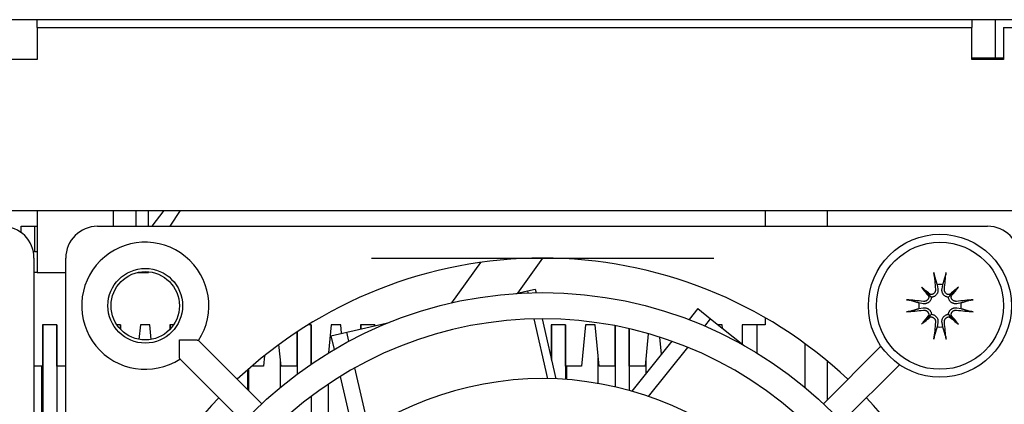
# Model space of a CAD drawing. Extents: x 12847 to 13300, y -1502 to -1025.
# Tile 11 of 42: x 13207 to 13269, y -1431 to -1407. Entities that reach past the tile are written whole.
import ezdxf

# ---------------------------------------------------------------- set-up
doc = ezdxf.new("R2010")
doc.units = 0
doc.layers.add('2', color=2, linetype='CONTINUOUS')

msp = doc.modelspace()

# ---------------------------------------------------------------- linework, layer by layer
at = {"layer": '2', "color": 7}
for p, q in [((13294.618, -1406.737), (13117.618, -1406.737)), ((13207.818, -1407.137), (13207.818, -1406.737)), ((13266.618, -1406.737), (13266.618, -1407.137)), ((13268.118, -1409.137), (13268.118, -1406.737)), ((13268.118, -1409.137), (13268.118, -1406.737)), ((13207.818, -1407.237), (13207.818, -1407.137)), ((13207.818, -1407.237), (13266.618, -1407.237)), ((13207.818, -1407.237), (13207.818, -1408.837)), ((13266.618, -1407.137), (13266.618, -1407.237)), ((13266.618, -1408.837), (13266.618, -1407.237)), ((13268.618, -1407.237), (13268.618, -1409.237)), ((13268.618, -1407.237), (13293.018, -1407.237)), ((13207.818, -1409.237), (13205.818, -1409.237)), ((13207.818, -1408.837), (13207.818, -1409.237)), ((13266.618, -1409.237), (13266.618, -1408.837)), ((13266.618, -1409.137), (13268.618, -1409.137)), ((13268.618, -1409.237), (13266.618, -1409.237)), ((13144.268, -1418.737), (13272.968, -1418.737)), ((13207.818, -1418.737), (13207.818, -1422.637)), ((13212.618, -1419.737), (13212.618, -1418.737)), ((13214.018, -1418.737), (13214.018, -1419.737)), ((13214.818, -1419.737), (13214.818, -1418.737)), ((13215.789, -1418.737), (13215.042, -1419.737)), ((13216.186, -1419.737), (13216.837, -1418.737)), ((13253.618, -1418.737), (13253.618, -1419.737)), ((13257.518, -1418.737), (13257.518, -1419.737)), ((13206.818, -1420.137), (13206.818, -1419.737)), ((13206.818, -1419.737), (13207.818, -1419.737)), ((13207.643, -1419.737), (13207.643, -1421.337)), ((13211.618, -1419.737), (13267.618, -1419.737)), ((13207.818, -1421.337), (13207.578, -1421.337)), ((13207.618, -1421.737), (13207.618, -1477.737)), ((13209.618, -1477.737), (13209.618, -1421.737)), ((13228.848, -1421.737), (13250.389, -1421.737)), ((13233.914, -1424.55), (13235.735, -1422.008)), ((13239.618, -1421.737), (13238.04, -1423.942)), ((13207.818, -1422.637), (13207.618, -1422.637)), ((13207.818, -1422.637), (13209.618, -1422.637)), ((13214.157, -1422.637), (13214.818, -1422.637)), ((13214.818, -1422.637), (13214.818, -1422.597)), ((13263.458, -1423.577), (13263.945, -1424.064)), ((13264.441, -1423.411), (13264.487, -1423.682)), ((13264.75, -1423.682), (13264.795, -1423.411)), ((13265.779, -1423.577), (13265.291, -1424.064)), ((13237.926, -1423.968), (13238.659, -1423.801)), ((13238.659, -1423.801), (13239.156, -1423.687)), ((13238.659, -1423.801), (13238.688, -1423.929)), ((13239.156, -1423.687), (13239.208, -1423.916)), ((13263.945, -1424.064), (13264.082, -1424.201)), ((13265.291, -1424.064), (13265.155, -1424.201)), ((13263.563, -1424.606), (13263.292, -1424.56)), ((13265.945, -1424.56), (13265.673, -1424.606)), ((13249.39, -1424.914), (13248.833, -1425.612)), ((13249.39, -1424.914), (13250.189, -1425.552)), ((13263.292, -1424.915), (13263.563, -1424.869)), ((13263.458, -1425.898), (13263.945, -1425.41)), ((13263.945, -1425.41), (13264.082, -1425.274)), ((13265.291, -1425.41), (13265.155, -1425.274)), ((13265.779, -1425.898), (13265.291, -1425.41)), ((13265.673, -1424.869), (13265.945, -1424.915)), ((13208.161, -1425.937), (13208.161, -1428.537)), ((13209.061, -1425.937), (13208.161, -1425.937)), ((13209.056, -1425.947), (13208.176, -1425.947)), ((13208.176, -1425.947), (13208.176, -1469.237)), ((13209.056, -1425.947), (13209.056, -1469.237)), ((13209.061, -1428.537), (13209.061, -1425.937)), ((13213.061, -1425.937), (13212.834, -1425.937)), ((13213.057, -1425.947), (13212.841, -1425.947)), ((13213.057, -1425.947), (13213.057, -1426.216)), ((13213.061, -1426.22), (13213.061, -1425.937)), ((13214.312, -1425.937), (13214.224, -1426.851)), ((13214.912, -1425.937), (13214.312, -1425.937)), ((13215, -1426.853), (13214.912, -1425.937)), ((13216.162, -1425.937), (13216.162, -1426.234)), ((13216.402, -1425.937), (13216.162, -1425.937)), ((13216.396, -1425.947), (13216.178, -1425.947)), ((13216.178, -1425.947), (13216.178, -1426.217)), ((13225.06, -1425.947), (13224.852, -1425.947)), ((13225.063, -1425.937), (13224.868, -1425.937)), ((13225.06, -1425.947), (13225.06, -1428.407)), ((13225.063, -1428.405), (13225.063, -1425.937)), ((13226.314, -1425.937), (13226.143, -1427.707)), ((13226.914, -1425.937), (13226.314, -1425.937)), ((13226.965, -1426.47), (13226.914, -1425.937)), ((13227.3, -1426.393), (13229.962, -1425.786)), ((13228.164, -1425.937), (13228.164, -1426.196)), ((13229.064, -1425.937), (13228.164, -1425.937)), ((13229.061, -1425.947), (13228.181, -1425.947)), ((13228.181, -1425.947), (13228.181, -1426.192)), ((13229.061, -1425.947), (13229.061, -1425.991)), ((13229.064, -1425.991), (13229.064, -1425.937)), ((13239.063, -1425.569), (13239.92, -1429.327)), ((13239.584, -1425.562), (13240.447, -1429.342)), ((13240.166, -1425.937), (13240.166, -1428.114)), ((13241.066, -1425.937), (13240.166, -1425.937)), ((13241.064, -1425.947), (13240.184, -1425.947)), ((13240.184, -1425.947), (13240.184, -1428.193)), ((13241.064, -1425.947), (13241.064, -1429.376)), ((13241.066, -1428.537), (13241.066, -1425.937)), ((13242.317, -1425.937), (13242.066, -1428.537)), ((13242.917, -1425.937), (13242.317, -1425.937)), ((13243.167, -1428.537), (13242.917, -1425.937)), ((13244.167, -1425.994), (13244.167, -1428.537)), ((13244.185, -1425.998), (13244.185, -1429.842)), ((13249.821, -1426.013), (13250.189, -1425.552)), ((13250.189, -1425.552), (13252.324, -1427.254)), ((13250.918, -1425.937), (13250.673, -1425.937)), ((13250.938, -1426.149), (13250.918, -1425.937)), ((13252.168, -1425.937), (13252.168, -1427.13)), ((13253.618, -1425.937), (13252.168, -1425.937)), ((13253.118, -1427.722), (13253.118, -1425.937)), ((13253.618, -1425.489), (13253.618, -1425.937)), ((13264.487, -1425.792), (13264.441, -1426.064)), ((13264.795, -1426.064), (13264.75, -1425.792)), ((13224.163, -1426.389), (13224.163, -1428.537)), ((13224.18, -1426.378), (13224.18, -1429.035)), ((13226.303, -1426.621), (13227.3, -1426.393)), ((13226.303, -1426.621), (13226.502, -1427.491)), ((13227.431, -1426.969), (13227.3, -1426.393)), ((13245.065, -1426.184), (13245.065, -1430.065)), ((13245.067, -1428.537), (13245.067, -1426.184)), ((13246.264, -1426.494), (13246.067, -1428.537)), ((13217.963, -1426.915), (13221.95, -1430.902)), ((13223.163, -1428.537), (13223.033, -1427.178)), ((13247.75, -1426.971), (13245.242, -1430.115)), ((13247.096, -1427.791), (13246.992, -1426.714)), ((13256.118, -1427.115), (13256.118, -1429.871)), ((13260.907, -1427.282), (13257.287, -1430.902)), ((13222.127, -1427.873), (13222.063, -1428.537)), ((13246.287, -1430.445), (13248.752, -1427.354)), ((13216.796, -1428.082), (13220.783, -1432.069)), ((13223.118, -1429.871), (13223.118, -1428.069)), ((13243.118, -1429.627), (13243.118, -1428.033)), ((13246.118, -1428.003), (13246.118, -1429.017)), ((13257.518, -1428.206), (13257.518, -1430.671)), ((13262.074, -1428.449), (13258.453, -1432.069)), ((13208.161, -1428.537), (13207.618, -1428.537)), ((13208.118, -1460.937), (13208.118, -1428.537)), ((13209.618, -1428.537), (13209.061, -1428.537)), ((13221.059, -1428.772), (13221.059, -1430.012)), ((13221.118, -1428.72), (13221.118, -1430.071)), ((13222.063, -1428.537), (13221.327, -1428.537)), ((13224.163, -1428.537), (13223.163, -1428.537)), ((13228.693, -1432.495), (13227.813, -1428.641)), ((13242.066, -1428.537), (13241.066, -1428.537)), ((13241.118, -1428.537), (13241.118, -1429.38)), ((13244.167, -1428.537), (13243.167, -1428.537)), ((13246.067, -1428.537), (13245.067, -1428.537)), ((13226.118, -1429.683), (13226.118, -1434.427)), ((13226.889, -1429.185), (13227.783, -1433.106)), ((13225.06, -1430.437), (13225.06, -1434.013))]:
    msp.add_line(p, q, dxfattribs=at)
at = {"layer": '2', "color": 7, "flags": 128}
for points in [[(13264.268, -1422.84), (13264.267, -1422.835), (13264.265, -1422.83), (13264.264, -1422.824), (13264.262, -1422.818), (13264.261, -1422.812), (13264.26, -1422.805), (13264.258, -1422.798), (13264.257, -1422.79), (13264.255, -1422.782), (13264.254, -1422.773), (13264.252, -1422.764), (13264.251, -1422.756), (13264.249, -1422.747), (13264.248, -1422.737), (13264.247, -1422.728), (13264.245, -1422.718), (13264.244, -1422.708), (13264.243, -1422.698), (13264.242, -1422.689), (13264.24, -1422.679), (13264.239, -1422.669), (13264.238, -1422.659), (13264.237, -1422.649), (13264.236, -1422.639)], [(13264.268, -1422.84), (13264.276, -1422.868), (13264.285, -1422.896), (13264.293, -1422.923), (13264.301, -1422.95), (13264.309, -1422.977), (13264.317, -1423.003), (13264.325, -1423.028), (13264.333, -1423.054), (13264.34, -1423.078), (13264.348, -1423.103), (13264.355, -1423.127), (13264.362, -1423.151), (13264.369, -1423.174), (13264.376, -1423.197), (13264.383, -1423.22), (13264.39, -1423.243), (13264.397, -1423.265), (13264.403, -1423.286), (13264.41, -1423.308), (13264.416, -1423.329), (13264.423, -1423.35), (13264.429, -1423.371), (13264.435, -1423.391), (13264.441, -1423.411)], [(13264.795, -1423.411), (13264.802, -1423.391), (13264.808, -1423.371), (13264.814, -1423.35), (13264.82, -1423.329), (13264.827, -1423.308), (13264.833, -1423.286), (13264.84, -1423.265), (13264.847, -1423.243), (13264.853, -1423.22), (13264.86, -1423.197), (13264.867, -1423.174), (13264.874, -1423.151), (13264.882, -1423.127), (13264.889, -1423.103), (13264.896, -1423.078), (13264.904, -1423.054), (13264.912, -1423.028), (13264.919, -1423.003), (13264.927, -1422.977), (13264.935, -1422.95), (13264.943, -1422.923), (13264.952, -1422.896), (13264.96, -1422.868), (13264.969, -1422.84)], [(13265, -1422.639), (13264.999, -1422.649), (13264.998, -1422.659), (13264.997, -1422.669), (13264.996, -1422.679), (13264.995, -1422.689), (13264.994, -1422.698), (13264.993, -1422.708), (13264.991, -1422.718), (13264.99, -1422.728), (13264.989, -1422.737), (13264.987, -1422.747), (13264.986, -1422.756), (13264.985, -1422.764), (13264.983, -1422.773), (13264.982, -1422.782), (13264.98, -1422.79), (13264.979, -1422.798), (13264.977, -1422.805), (13264.976, -1422.812), (13264.974, -1422.818), (13264.973, -1422.824), (13264.972, -1422.83), (13264.97, -1422.835), (13264.969, -1422.84)], [(13263.92, -1424.152), (13263.92, -1424.173), (13263.918, -1424.194), (13263.914, -1424.215), (13263.909, -1424.236), (13263.902, -1424.257), (13263.894, -1424.278), (13263.885, -1424.298), (13263.874, -1424.317), (13263.861, -1424.335), (13263.848, -1424.352), (13263.834, -1424.367), (13263.819, -1424.382), (13263.803, -1424.396), (13263.785, -1424.408), (13263.767, -1424.42), (13263.747, -1424.43), (13263.727, -1424.439), (13263.707, -1424.446), (13263.686, -1424.452), (13263.665, -1424.457), (13263.644, -1424.46), (13263.623, -1424.461), (13263.602, -1424.461), (13263.581, -1424.459)], [(13264.34, -1423.7), (13264.342, -1423.721), (13264.342, -1423.742), (13264.34, -1423.763), (13264.337, -1423.785), (13264.333, -1423.806), (13264.327, -1423.827), (13264.319, -1423.848), (13264.311, -1423.868), (13264.3, -1423.887), (13264.289, -1423.905), (13264.277, -1423.922), (13264.263, -1423.938), (13264.248, -1423.953), (13264.232, -1423.968), (13264.215, -1423.981), (13264.197, -1423.993), (13264.177, -1424.004), (13264.158, -1424.014), (13264.137, -1424.022), (13264.116, -1424.028), (13264.096, -1424.033), (13264.075, -1424.037), (13264.054, -1424.039), (13264.033, -1424.039)], [(13264.487, -1423.682), (13264.49, -1423.71), (13264.493, -1423.738), (13264.493, -1423.767), (13264.491, -1423.797), (13264.488, -1423.827), (13264.482, -1423.856), (13264.475, -1423.885), (13264.465, -1423.914), (13264.454, -1423.941), (13264.441, -1423.968), (13264.426, -1423.994), (13264.409, -1424.019), (13264.39, -1424.045), (13264.368, -1424.069), (13264.344, -1424.091), (13264.319, -1424.112), (13264.293, -1424.131), (13264.266, -1424.147), (13264.238, -1424.162), (13264.208, -1424.174), (13264.177, -1424.184), (13264.145, -1424.192), (13264.113, -1424.198), (13264.082, -1424.201)], [(13265.155, -1424.201), (13265.123, -1424.198), (13265.092, -1424.192), (13265.06, -1424.184), (13265.029, -1424.174), (13264.999, -1424.162), (13264.971, -1424.147), (13264.944, -1424.131), (13264.917, -1424.112), (13264.892, -1424.091), (13264.869, -1424.069), (13264.847, -1424.045), (13264.828, -1424.019), (13264.81, -1423.994), (13264.795, -1423.968), (13264.783, -1423.941), (13264.772, -1423.914), (13264.762, -1423.885), (13264.755, -1423.856), (13264.749, -1423.827), (13264.745, -1423.797), (13264.744, -1423.767), (13264.744, -1423.738), (13264.746, -1423.71), (13264.75, -1423.682)], [(13265.204, -1424.039), (13265.183, -1424.039), (13265.162, -1424.037), (13265.141, -1424.033), (13265.119, -1424.028), (13265.098, -1424.021), (13265.078, -1424.013), (13265.058, -1424.004), (13265.039, -1423.993), (13265.021, -1423.98), (13265.004, -1423.967), (13264.988, -1423.953), (13264.974, -1423.938), (13264.96, -1423.922), (13264.947, -1423.904), (13264.936, -1423.886), (13264.926, -1423.867), (13264.917, -1423.846), (13264.909, -1423.826), (13264.903, -1423.805), (13264.899, -1423.784), (13264.896, -1423.763), (13264.895, -1423.742), (13264.895, -1423.721), (13264.896, -1423.7)], [(13265.656, -1424.459), (13265.635, -1424.461), (13265.614, -1424.461), (13265.592, -1424.459), (13265.571, -1424.457), (13265.549, -1424.452), (13265.528, -1424.446), (13265.508, -1424.438), (13265.488, -1424.43), (13265.469, -1424.419), (13265.451, -1424.408), (13265.434, -1424.396), (13265.418, -1424.382), (13265.403, -1424.367), (13265.388, -1424.351), (13265.375, -1424.334), (13265.362, -1424.316), (13265.351, -1424.296), (13265.342, -1424.277), (13265.334, -1424.256), (13265.327, -1424.235), (13265.323, -1424.215), (13265.319, -1424.194), (13265.317, -1424.173), (13265.316, -1424.152)], [(13262.52, -1424.355), (13262.53, -1424.356), (13262.54, -1424.357), (13262.55, -1424.358), (13262.56, -1424.359), (13262.569, -1424.361), (13262.579, -1424.362), (13262.589, -1424.363), (13262.599, -1424.364), (13262.609, -1424.366), (13262.618, -1424.367), (13262.628, -1424.368), (13262.637, -1424.37), (13262.645, -1424.371), (13262.654, -1424.373), (13262.663, -1424.374), (13262.671, -1424.376), (13262.679, -1424.377), (13262.686, -1424.379), (13262.693, -1424.38), (13262.699, -1424.381), (13262.705, -1424.383), (13262.711, -1424.384), (13262.716, -1424.386), (13262.721, -1424.387)], [(13263.292, -1424.56), (13263.272, -1424.554), (13263.252, -1424.548), (13263.231, -1424.542), (13263.21, -1424.535), (13263.189, -1424.529), (13263.167, -1424.522), (13263.146, -1424.516), (13263.123, -1424.509), (13263.101, -1424.502), (13263.078, -1424.495), (13263.055, -1424.488), (13263.032, -1424.481), (13263.008, -1424.474), (13262.984, -1424.467), (13262.959, -1424.459), (13262.934, -1424.452), (13262.909, -1424.444), (13262.884, -1424.436), (13262.858, -1424.428), (13262.831, -1424.42), (13262.804, -1424.412), (13262.777, -1424.404), (13262.749, -1424.395), (13262.721, -1424.387)], [(13264.082, -1424.201), (13264.079, -1424.232), (13264.073, -1424.264), (13264.065, -1424.296), (13264.055, -1424.327), (13264.042, -1424.357), (13264.028, -1424.385), (13264.012, -1424.412), (13263.993, -1424.438), (13263.972, -1424.463), (13263.95, -1424.487), (13263.926, -1424.509), (13263.9, -1424.528), (13263.875, -1424.545), (13263.849, -1424.56), (13263.822, -1424.573), (13263.795, -1424.584), (13263.766, -1424.594), (13263.737, -1424.601), (13263.708, -1424.607), (13263.678, -1424.61), (13263.648, -1424.612), (13263.619, -1424.612), (13263.591, -1424.61), (13263.563, -1424.606)], [(13265.673, -1424.606), (13265.646, -1424.61), (13265.618, -1424.612), (13265.588, -1424.612), (13265.559, -1424.61), (13265.529, -1424.607), (13265.499, -1424.601), (13265.47, -1424.594), (13265.442, -1424.584), (13265.414, -1424.573), (13265.388, -1424.56), (13265.362, -1424.545), (13265.336, -1424.528), (13265.311, -1424.509), (13265.287, -1424.487), (13265.264, -1424.463), (13265.244, -1424.438), (13265.225, -1424.412), (13265.209, -1424.385), (13265.194, -1424.357), (13265.182, -1424.327), (13265.171, -1424.296), (13265.163, -1424.264), (13265.158, -1424.232), (13265.155, -1424.201)], [(13266.516, -1424.387), (13266.487, -1424.395), (13266.46, -1424.404), (13266.432, -1424.412), (13266.406, -1424.42), (13266.379, -1424.428), (13266.353, -1424.436), (13266.327, -1424.444), (13266.302, -1424.452), (13266.277, -1424.459), (13266.253, -1424.467), (13266.229, -1424.474), (13266.205, -1424.481), (13266.181, -1424.488), (13266.158, -1424.495), (13266.136, -1424.502), (13266.113, -1424.509), (13266.091, -1424.516), (13266.069, -1424.522), (13266.048, -1424.529), (13266.027, -1424.535), (13266.006, -1424.542), (13265.985, -1424.548), (13265.965, -1424.554), (13265.945, -1424.56)], [(13266.516, -1424.387), (13266.52, -1424.386), (13266.526, -1424.384), (13266.531, -1424.383), (13266.537, -1424.381), (13266.544, -1424.38), (13266.55, -1424.379), (13266.558, -1424.377), (13266.566, -1424.376), (13266.574, -1424.374), (13266.583, -1424.373), (13266.591, -1424.371), (13266.6, -1424.37), (13266.609, -1424.368), (13266.618, -1424.367), (13266.628, -1424.366), (13266.638, -1424.364), (13266.648, -1424.363), (13266.658, -1424.362), (13266.667, -1424.361), (13266.677, -1424.359), (13266.687, -1424.358), (13266.697, -1424.357), (13266.707, -1424.356), (13266.716, -1424.355)], [(13262.721, -1425.088), (13262.716, -1425.089), (13262.711, -1425.091), (13262.705, -1425.092), (13262.699, -1425.093), (13262.693, -1425.095), (13262.686, -1425.096), (13262.679, -1425.098), (13262.671, -1425.099), (13262.663, -1425.101), (13262.654, -1425.102), (13262.645, -1425.104), (13262.637, -1425.105), (13262.628, -1425.106), (13262.618, -1425.108), (13262.609, -1425.109), (13262.599, -1425.11), (13262.589, -1425.112), (13262.579, -1425.113), (13262.569, -1425.114), (13262.56, -1425.115), (13262.55, -1425.116), (13262.54, -1425.117), (13262.53, -1425.118), (13262.52, -1425.119)], [(13262.721, -1425.088), (13262.749, -1425.079), (13262.777, -1425.071), (13262.804, -1425.063), (13262.831, -1425.054), (13262.858, -1425.046), (13262.884, -1425.038), (13262.909, -1425.031), (13262.934, -1425.023), (13262.959, -1425.015), (13262.984, -1425.008), (13263.008, -1425.001), (13263.032, -1424.993), (13263.055, -1424.986), (13263.078, -1424.979), (13263.101, -1424.972), (13263.123, -1424.966), (13263.146, -1424.959), (13263.167, -1424.952), (13263.189, -1424.946), (13263.21, -1424.939), (13263.231, -1424.933), (13263.252, -1424.927), (13263.272, -1424.921), (13263.292, -1424.915)], [(13263.563, -1424.869), (13263.591, -1424.865), (13263.619, -1424.863), (13263.648, -1424.863), (13263.678, -1424.864), (13263.708, -1424.868), (13263.737, -1424.874), (13263.766, -1424.881), (13263.795, -1424.891), (13263.822, -1424.902), (13263.849, -1424.915), (13263.875, -1424.929), (13263.9, -1424.947), (13263.926, -1424.966), (13263.95, -1424.988), (13263.972, -1425.011), (13263.993, -1425.036), (13264.012, -1425.063), (13264.028, -1425.09), (13264.042, -1425.118), (13264.055, -1425.148), (13264.065, -1425.179), (13264.073, -1425.211), (13264.079, -1425.242), (13264.082, -1425.274)], [(13263.581, -1425.015), (13263.602, -1425.014), (13263.623, -1425.014), (13263.644, -1425.015), (13263.666, -1425.018), (13263.687, -1425.023), (13263.708, -1425.029), (13263.729, -1425.036), (13263.749, -1425.045), (13263.768, -1425.055), (13263.786, -1425.067), (13263.803, -1425.079), (13263.819, -1425.093), (13263.834, -1425.107), (13263.849, -1425.124), (13263.862, -1425.141), (13263.874, -1425.159), (13263.885, -1425.178), (13263.895, -1425.198), (13263.903, -1425.219), (13263.909, -1425.239), (13263.914, -1425.26), (13263.918, -1425.281), (13263.92, -1425.302), (13263.92, -1425.323)], [(13264.033, -1425.436), (13264.054, -1425.436), (13264.075, -1425.438), (13264.096, -1425.442), (13264.117, -1425.447), (13264.138, -1425.453), (13264.159, -1425.462), (13264.179, -1425.471), (13264.198, -1425.482), (13264.216, -1425.494), (13264.233, -1425.508), (13264.248, -1425.522), (13264.263, -1425.537), (13264.277, -1425.553), (13264.289, -1425.57), (13264.301, -1425.589), (13264.311, -1425.608), (13264.32, -1425.628), (13264.327, -1425.649), (13264.333, -1425.67), (13264.338, -1425.691), (13264.341, -1425.712), (13264.342, -1425.733), (13264.342, -1425.754), (13264.34, -1425.775)], [(13264.082, -1425.274), (13264.113, -1425.277), (13264.145, -1425.282), (13264.177, -1425.29), (13264.208, -1425.301), (13264.238, -1425.313), (13264.266, -1425.328), (13264.293, -1425.344), (13264.319, -1425.363), (13264.344, -1425.383), (13264.368, -1425.406), (13264.39, -1425.43), (13264.409, -1425.455), (13264.426, -1425.481), (13264.441, -1425.507), (13264.454, -1425.533), (13264.465, -1425.561), (13264.475, -1425.589), (13264.482, -1425.618), (13264.488, -1425.648), (13264.491, -1425.678), (13264.493, -1425.707), (13264.493, -1425.737), (13264.49, -1425.765), (13264.487, -1425.792)], [(13264.75, -1425.792), (13264.746, -1425.765), (13264.744, -1425.737), (13264.744, -1425.707), (13264.745, -1425.678), (13264.749, -1425.648), (13264.755, -1425.618), (13264.762, -1425.589), (13264.772, -1425.561), (13264.783, -1425.533), (13264.795, -1425.507), (13264.81, -1425.481), (13264.828, -1425.455), (13264.847, -1425.43), (13264.869, -1425.406), (13264.892, -1425.383), (13264.917, -1425.363), (13264.944, -1425.344), (13264.971, -1425.328), (13264.999, -1425.313), (13265.029, -1425.301), (13265.06, -1425.29), (13265.092, -1425.282), (13265.123, -1425.277), (13265.155, -1425.274)], [(13264.896, -1425.775), (13264.895, -1425.754), (13264.895, -1425.733), (13264.896, -1425.711), (13264.899, -1425.69), (13264.904, -1425.669), (13264.91, -1425.647), (13264.917, -1425.627), (13264.926, -1425.607), (13264.936, -1425.588), (13264.948, -1425.57), (13264.96, -1425.553), (13264.974, -1425.537), (13264.988, -1425.522), (13265.005, -1425.507), (13265.022, -1425.494), (13265.04, -1425.481), (13265.059, -1425.47), (13265.079, -1425.461), (13265.1, -1425.453), (13265.12, -1425.447), (13265.141, -1425.442), (13265.162, -1425.438), (13265.183, -1425.436), (13265.204, -1425.436)], [(13265.155, -1425.274), (13265.158, -1425.242), (13265.163, -1425.211), (13265.171, -1425.179), (13265.182, -1425.148), (13265.194, -1425.118), (13265.209, -1425.09), (13265.225, -1425.063), (13265.244, -1425.036), (13265.264, -1425.011), (13265.287, -1424.988), (13265.311, -1424.966), (13265.336, -1424.947), (13265.362, -1424.929), (13265.388, -1424.915), (13265.414, -1424.902), (13265.442, -1424.891), (13265.47, -1424.881), (13265.499, -1424.874), (13265.529, -1424.868), (13265.559, -1424.864), (13265.588, -1424.863), (13265.618, -1424.863), (13265.646, -1424.865), (13265.673, -1424.869)], [(13265.316, -1425.323), (13265.317, -1425.302), (13265.319, -1425.281), (13265.323, -1425.26), (13265.328, -1425.238), (13265.334, -1425.217), (13265.342, -1425.197), (13265.352, -1425.177), (13265.363, -1425.158), (13265.375, -1425.14), (13265.388, -1425.123), (13265.403, -1425.107), (13265.418, -1425.093), (13265.434, -1425.079), (13265.451, -1425.066), (13265.47, -1425.055), (13265.489, -1425.045), (13265.509, -1425.036), (13265.53, -1425.028), (13265.551, -1425.022), (13265.572, -1425.018), (13265.593, -1425.015), (13265.614, -1425.014), (13265.635, -1425.014), (13265.656, -1425.015)], [(13265.945, -1424.915), (13265.965, -1424.921), (13265.985, -1424.927), (13266.006, -1424.933), (13266.027, -1424.939), (13266.048, -1424.946), (13266.069, -1424.952), (13266.091, -1424.959), (13266.113, -1424.966), (13266.136, -1424.972), (13266.158, -1424.979), (13266.181, -1424.986), (13266.205, -1424.993), (13266.229, -1425.001), (13266.253, -1425.008), (13266.277, -1425.015), (13266.302, -1425.023), (13266.327, -1425.031), (13266.353, -1425.038), (13266.379, -1425.046), (13266.406, -1425.054), (13266.432, -1425.063), (13266.46, -1425.071), (13266.487, -1425.079), (13266.516, -1425.088)], [(13266.716, -1425.119), (13266.707, -1425.118), (13266.697, -1425.117), (13266.687, -1425.116), (13266.677, -1425.115), (13266.667, -1425.114), (13266.658, -1425.113), (13266.648, -1425.112), (13266.638, -1425.11), (13266.628, -1425.109), (13266.618, -1425.108), (13266.609, -1425.106), (13266.6, -1425.105), (13266.591, -1425.104), (13266.583, -1425.102), (13266.574, -1425.101), (13266.566, -1425.099), (13266.558, -1425.098), (13266.55, -1425.096), (13266.544, -1425.095), (13266.537, -1425.093), (13266.531, -1425.092), (13266.526, -1425.091), (13266.52, -1425.089), (13266.516, -1425.088)], [(13264.236, -1426.835), (13264.237, -1426.826), (13264.238, -1426.816), (13264.239, -1426.806), (13264.24, -1426.796), (13264.242, -1426.786), (13264.243, -1426.777), (13264.244, -1426.767), (13264.245, -1426.757), (13264.247, -1426.747), (13264.248, -1426.737), (13264.249, -1426.728), (13264.251, -1426.719), (13264.252, -1426.71), (13264.254, -1426.702), (13264.255, -1426.693), (13264.257, -1426.685), (13264.258, -1426.677), (13264.26, -1426.669), (13264.261, -1426.663), (13264.262, -1426.656), (13264.264, -1426.65), (13264.265, -1426.645), (13264.267, -1426.639), (13264.268, -1426.635)], [(13264.441, -1426.064), (13264.435, -1426.084), (13264.429, -1426.104), (13264.423, -1426.125), (13264.416, -1426.146), (13264.41, -1426.167), (13264.403, -1426.188), (13264.397, -1426.21), (13264.39, -1426.232), (13264.383, -1426.255), (13264.376, -1426.277), (13264.369, -1426.3), (13264.362, -1426.324), (13264.355, -1426.348), (13264.348, -1426.372), (13264.34, -1426.396), (13264.333, -1426.421), (13264.325, -1426.446), (13264.317, -1426.472), (13264.309, -1426.498), (13264.301, -1426.525), (13264.293, -1426.551), (13264.285, -1426.579), (13264.276, -1426.606), (13264.268, -1426.635)], [(13264.969, -1426.635), (13264.96, -1426.606), (13264.952, -1426.579), (13264.943, -1426.551), (13264.935, -1426.525), (13264.927, -1426.498), (13264.919, -1426.472), (13264.912, -1426.446), (13264.904, -1426.421), (13264.896, -1426.396), (13264.889, -1426.372), (13264.882, -1426.348), (13264.874, -1426.324), (13264.867, -1426.3), (13264.86, -1426.277), (13264.853, -1426.255), (13264.847, -1426.232), (13264.84, -1426.21), (13264.833, -1426.188), (13264.827, -1426.167), (13264.82, -1426.146), (13264.814, -1426.125), (13264.808, -1426.104), (13264.802, -1426.084), (13264.795, -1426.064)], [(13264.969, -1426.635), (13264.97, -1426.639), (13264.972, -1426.645), (13264.973, -1426.65), (13264.974, -1426.656), (13264.976, -1426.663), (13264.977, -1426.669), (13264.979, -1426.677), (13264.98, -1426.685), (13264.982, -1426.693), (13264.983, -1426.702), (13264.985, -1426.71), (13264.986, -1426.719), (13264.987, -1426.728), (13264.989, -1426.737), (13264.99, -1426.747), (13264.991, -1426.757), (13264.993, -1426.767), (13264.994, -1426.777), (13264.995, -1426.786), (13264.996, -1426.796), (13264.997, -1426.806), (13264.998, -1426.816), (13264.999, -1426.826), (13265, -1426.835)], [(13216.796, -1428.082), (13216.79, -1428.072), (13216.784, -1428.057), (13216.779, -1428.035), (13216.775, -1428.009), (13216.772, -1427.977), (13216.769, -1427.941), (13216.767, -1427.9), (13216.765, -1427.856), (13216.764, -1427.809), (13216.763, -1427.758), (13216.763, -1427.705), (13216.763, -1427.65), (13216.763, -1427.593), (13216.764, -1427.535), (13216.764, -1427.475), (13216.765, -1427.414), (13216.765, -1427.352), (13216.766, -1427.289), (13216.767, -1427.224), (13216.767, -1427.158), (13216.767, -1427.091), (13216.768, -1427.024), (13216.768, -1426.955), (13216.767, -1426.886)], [(13216.767, -1426.886), (13216.836, -1426.887), (13216.905, -1426.887), (13216.972, -1426.886), (13217.039, -1426.886), (13217.105, -1426.886), (13217.17, -1426.885), (13217.233, -1426.884), (13217.295, -1426.884), (13217.356, -1426.883), (13217.416, -1426.883), (13217.474, -1426.882), (13217.531, -1426.882), (13217.586, -1426.882), (13217.639, -1426.882), (13217.689, -1426.883), (13217.737, -1426.884), (13217.781, -1426.886), (13217.822, -1426.888), (13217.858, -1426.891), (13217.89, -1426.894), (13217.916, -1426.898), (13217.938, -1426.903), (13217.953, -1426.909), (13217.963, -1426.915)]]:
    msp.add_lwpolyline(points, dxfattribs=at)
at = {"layer": '2', "color": 7}
for centre, radius in [((13264.618, -1424.737), 4.5), ((13264.618, -1424.737), 4), ((13214.618, -1424.737), 2.35), ((13214.618, -1424.737), 2.15), ((13239.618, -1449.737), 25.825)]:
    msp.add_circle(centre, radius, dxfattribs=at)
for centre, radius, start, end in [((13205.618, -1421.737), 2, 0, 90), ((13211.618, -1421.737), 2, 90, 180), ((13267.618, -1421.737), 2, 0, 90), ((13214.618, -1424.737), 4, 326.90268, 303.09732), ((13239.618, -1449.737), 28, 90, 133.31158), ((13239.618, -1449.737), 28, 46.68842, 90), ((13264.618, -1424.737), 1.338, 82.39175, 97.60825), ((13264.618, -1424.737), 1.338, 172.39175, 187.60825), ((13264.618, -1424.737), 1.338, 352.39175, 7.60825), ((13239.618, -1449.737), 24.175, 45.79242, 134.20758), ((13264.618, -1424.737), 1.338, 262.39175, 277.60825), ((13239.618, -1449.737), 20.413, 47.28599, 132.71401), ((13239.618, -1449.737), 28, 136.68842, 180), ((13239.618, -1449.737), 28, 0, 43.31158)]:
    msp.add_arc(centre, radius, start, end, dxfattribs=at)
for centre, major_axis, ratio, start_param, end_param in [((13265.021, -1424.689), (0.776, -6.441), 0.087156, 4.378084, 4.547777), ((13264.215, -1424.689), (0.776, 6.441), 0.087156, 4.877001, 5.046694), ((13265.344, -1424.11), (-4.2, 4.864), 0.173648, 1.313224, 1.430376), ((13263.991, -1425.463), (4.864, -4.2), 0.173648, 1.711217, 1.828368), ((13265.245, -1425.463), (4.864, 4.2), 0.173648, 1.313224, 1.430376), ((13263.892, -1424.11), (-4.2, -4.864), 0.173648, 1.711217, 1.828368), ((13263.711, -1424.076), (-0.188, -0.163), 0.868224, 2.023807, 2.409971), ((13263.957, -1423.83), (-0.163, -0.188), 0.868224, 0.731621, 1.117785), ((13265.28, -1423.83), (-0.163, 0.188), 0.868224, 2.023807, 2.409971), ((13265.526, -1424.076), (-0.188, 0.163), 0.868224, 0.731621, 1.117785), ((13264.57, -1425.14), (-6.441, 0.776), 0.087156, 4.877001, 5.046694), ((13264.667, -1425.14), (-6.441, -0.776), 0.087156, 4.378084, 4.547777), ((13264.57, -1424.334), (6.441, 0.776), 0.087156, 4.378084, 4.547777), ((13265.344, -1425.364), (4.2, 4.864), 0.173648, 1.711217, 1.828368), ((13263.991, -1424.011), (-4.864, -4.2), 0.173648, 1.313224, 1.430376), ((13263.711, -1425.399), (0.188, -0.163), 0.868224, 0.731621, 1.117785), ((13263.957, -1425.645), (0.163, -0.188), 0.868224, 2.023807, 2.409971), ((13265.28, -1425.645), (0.163, 0.188), 0.868224, 0.731621, 1.117785), ((13265.245, -1424.011), (-4.864, 4.2), 0.173648, 1.711217, 1.828368), ((13265.526, -1425.399), (0.188, 0.163), 0.868224, 2.023807, 2.409971), ((13263.892, -1425.364), (4.2, -4.864), 0.173648, 1.313224, 1.430376), ((13264.667, -1424.334), (6.441, -0.776), 0.087156, 4.877001, 5.046694), ((13265.021, -1424.786), (-0.776, -6.441), 0.087156, 4.877001, 5.046694), ((13264.215, -1424.786), (-0.776, 6.441), 0.087156, 4.378084, 4.547777)]:
    msp.add_ellipse(centre, major_axis=major_axis, ratio=ratio, start_param=start_param, end_param=end_param, dxfattribs=at)

doc.saveas('drawing.dxf')
